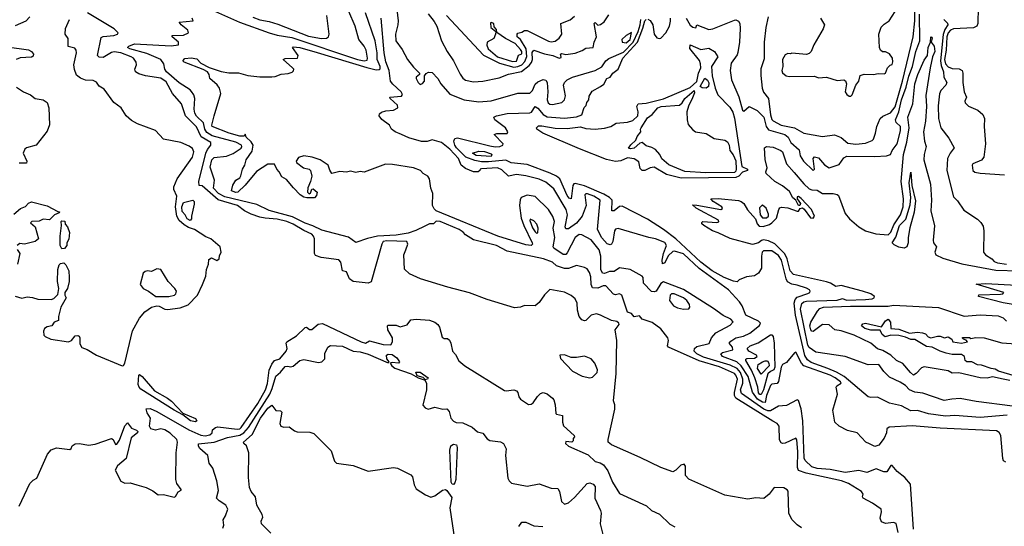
# Model space of a CAD drawing. Extents: x 1246230 to 1426786, y 660032 to 763141.
# Tile 208 of 256: x 1313319 to 1320684, y 718466 to 722254. Entities that reach past the tile are written whole.
import ezdxf

# ---------------------------------------------------------------- set-up
doc = ezdxf.new("R2010")
doc.units = 0

msp = doc.modelspace()

# ---------------------------------------------------------------- linework, layer by layer
at = {"layer": '0CON10XD'}
for points in [[(1319922.7, 721795), (1320003.8, 722126.2), (1320014.9, 722245), (1320023.2, 722695)], [(1314695, 722355.2), (1314963.4, 722235), (1315185, 722154.9), (1315245, 722137.4), (1315355, 722121.6), (1315846.9, 721955), (1315895, 721945.2), (1315919, 721951), (1315921.9, 721965), (1315910.3, 722025), (1315895.3, 722055), (1315855.9, 722105), (1315828.2, 722205), (1315780.3, 722315)], [(1316135, 722372.5), (1316149.8, 722245), (1316147.7, 722215), (1316130.9, 722145), (1316133.4, 722095), (1316181.4, 722031.4), (1316220.9, 721955), (1316265, 721898.8), (1316309.2, 721855), (1316308.8, 721845), (1316285.7, 721825), (1316285.5, 721815), (1316299.2, 721785), (1316315, 721770), (1316333.7, 721776.3), (1316346.7, 721795), (1316346.2, 721835), (1316358.8, 721851.2), (1316378.3, 721861.7), (1316405, 721860), (1316447.9, 721815), (1316468.9, 721775), (1316536.9, 721696.9), (1316645, 721655.2), (1316755, 721640.7), (1316845, 721645.9), (1317046.7, 721703.3), (1317135, 721705.5), (1317155, 721724.4), (1317175, 721771.2), (1317195, 721788.1), (1317235.4, 721805.4), (1317255, 721800.6), (1317265.5, 721785), (1317271.1, 721715), (1317264.4, 721655), (1317272, 721632), (1317285, 721622.1), (1317305, 721618.5), (1317375, 721634.4), (1317394.3, 721655), (1317400.9, 721685), (1317387.3, 721765), (1317395.4, 721784.6), (1317414.3, 721805), (1317455.3, 721824.7), (1317624.3, 721874.3), (1317675, 721901.1), (1317705, 721945.8), (1317725, 721964.7), (1317835, 722010), (1317908.1, 722085), (1317944.9, 722165), (1317961, 722215), (1317966.4, 722255)], [(1319168.5, 718455), (1319135, 718476.1), (1319095, 718516.1), (1319072.2, 718565), (1319067.4, 718727.4), (1319059.5, 718739.5), (1319035, 718753.8), (1318963.3, 718755), (1318924.3, 718705.7), (1318885, 718673.9), (1318825, 718679.3), (1318765, 718669.4), (1318595, 718699.4), (1318325, 718818), (1318300.9, 718845), (1318299.1, 718915), (1318289.3, 718929.3), (1318265, 718922.9), (1318227.9, 718885), (1318205, 718873.3), (1318115.3, 718905.3), (1317960.9, 718980.9), (1317745, 719075.6), (1317721.8, 719095), (1317721.2, 719115), (1317771.1, 719341.1), (1317770, 719375), (1317760.8, 719405), (1317781, 719609), (1317785.4, 719855.4), (1317773.3, 719935), (1317803.9, 719975), (1317801.5, 719985), (1317787.2, 719997.2), (1317745, 720004.5), (1317665, 720045.7), (1317635, 720054.4), (1317595, 720044.5), (1317554, 720005), (1317545, 720001.8), (1317525, 720008.5), (1317505.2, 720035.2), (1317492.2, 720082.2), (1317488.2, 720135), (1317475, 720165.8), (1317445, 720192.2), (1317395, 720215.7), (1317285, 720236.2), (1317245, 720195.8), (1317205, 720140.2), (1317175, 720115.3), (1317094.4, 720115.6), (1317065, 720104.2), (1317020.3, 720100.3), (1316815, 720162.5), (1316685, 720212), (1316523, 720253), (1316317.5, 720315), (1316234.3, 720354.3), (1316197.6, 720387.6), (1316191.7, 720495), (1316207.1, 720532.9), (1316223.6, 720575), (1316215, 720596), (1316065, 720600.5), (1316039.2, 720595), (1316027.9, 720575), (1315947.5, 720292.5), (1315925, 720284.1), (1315815, 720295.5), (1315785.9, 720315), (1315765, 720368.6), (1315735, 720375.7), (1315721.1, 720441.1), (1315707.6, 720457.6), (1315575, 720475.2), (1315531.3, 720491.3), (1315525.5, 720505.5), (1315524.7, 720615), (1315518, 720635), (1315505, 720649.5), (1315445, 720677.2), (1315365, 720725.9), (1315318.9, 720745), (1315245, 720762.3), (1315155, 720771), (1315115, 720776.7), (1315050.2, 720800.2), (1315000, 720825), (1314949.6, 720865), (1314805, 720906.6), (1314685, 721011.3), (1314663.1, 721015), (1314659.7, 721045), (1314712.5, 721255), (1314725, 721284.2), (1314749.6, 721315), (1314748, 721335), (1314678, 721378), (1314641.8, 721451.8), (1314558.5, 721535), (1314529.2, 721625), (1314462.2, 721702.2), (1314415, 721788.3), (1314375, 721817.7), (1314260, 721835), (1314209.6, 721849.6), (1314185.8, 721865), (1314181.4, 721885), (1314193.2, 721916.8), (1314191.5, 721935), (1314170.8, 721965), (1314153.6, 721975), (1314075, 722005.1), (1314025, 722013.8), (1314005, 722009.2), (1313945, 721970.8), (1313915, 721974.2), (1313901.8, 721985), (1313929.4, 722120.6), (1313945, 722128.1), (1314024, 722136), (1314051.2, 722145), (1314056, 722155), (1314025, 722186.2), (1313825.7, 722305)], [(1320005, 718443.3), (1319989.7, 718669.7), (1319981.8, 718781.8), (1319940.9, 718830.9), (1319883.8, 718875), (1319845, 718920), (1319835, 718919.2), (1319805, 718873.9), (1319783.2, 718873.2), (1319725, 718894.4), (1319655, 718868.6), (1319595, 718884.2), (1319495, 718868.9), (1319380.6, 718890.6), (1319285, 718897.3), (1319245, 718909.5), (1319195, 718958.2), (1319186.9, 718975), (1319177.4, 719255), (1319165, 719342.9), (1319145, 719407.5), (1319135, 719412.5), (1319055, 719369.4), (1318995, 719364.4), (1318935, 719328.9), (1318915, 719328.1), (1318885, 719340.4), (1318719.1, 719459.1), (1318712, 719485), (1318728.8, 719535), (1318728.9, 719565), (1318710.1, 719615), (1318685, 719645.4), (1318635, 719669.6), (1318435, 719729.9), (1318385.4, 719755), (1318365.5, 719775), (1318366.4, 719795), (1318385, 719810.6), (1318477.2, 719832.8), (1318493.8, 719875), (1318527.8, 719912.2), (1318635, 719970.9), (1318656.9, 719995), (1318637.9, 720015), (1318581.5, 720041.5), (1318508.4, 720095), (1318285, 720236.1), (1318135, 720293.9), (1318115, 720282.5), (1318080, 720225), (1318065, 720218.4), (1318045, 720220.3), (1317984.3, 720284.3), (1317981.9, 720325), (1317975.8, 720335), (1317885, 720385.7), (1317805, 720397.8), (1317765, 720371.1), (1317730.1, 720369.9), (1317695, 720356.1), (1317678.5, 720358.5), (1317665.2, 720385.2), (1317665.9, 720485.9), (1317655, 720532.7), (1317595, 720608.8), (1317525, 720644.4), (1317505, 720646.5), (1317475, 720625.5), (1317415, 720510), (1317405, 720499.3), (1317385, 720497.2), (1317314.3, 720544.3), (1317309.1, 720555), (1317321.3, 720625), (1317309.6, 720695), (1317319.4, 720745), (1317307.8, 720782.2), (1317275.2, 720835.2), (1317175, 720931.2), (1317115, 720942.9), (1317071.5, 720925), (1317062.1, 720907.9), (1317059, 720865), (1317070.7, 720770.7), (1317090.8, 720715), (1317153.8, 720585), (1317154.6, 720575), (1317145, 720566.1), (1317105, 720569.8), (1316895, 720635.8), (1316435.4, 720825.4), (1316419.4, 720839.4), (1316407.7, 720865), (1316408.9, 720955), (1316394.2, 720994.2), (1316384.3, 721064.3), (1316373.4, 721083.4), (1316337.5, 721105), (1316317.5, 721125), (1316265, 721146.2), (1316107.8, 721172.2), (1316055, 721172.5), (1315896.1, 721113.9), (1315865, 721118), (1315835, 721111.2), (1315795, 721120), (1315765, 721113.8), (1315715, 721118.8), (1315655, 721103.3), (1315638.3, 721128.3), (1315626.2, 721165), (1315566, 721205), (1315507.5, 721225), (1315445, 721236.7), (1315405, 721222.5), (1315387.5, 721195), (1315390, 721185), (1315442.5, 721145), (1315485, 721136.2), (1315493.8, 721125), (1315504, 721085), (1315495.8, 721044.2), (1315474, 720996), (1315471.2, 720965), (1315485, 720952.5), (1315495, 720957.5), (1315503.8, 720986.2), (1315515, 720990), (1315543.8, 720965), (1315540.5, 720939.5), (1315525, 720922), (1315468.3, 720921.7), (1315445, 720927.5), (1315418, 720945), (1315367.6, 720997.6), (1315315, 721060), (1315279.4, 721079.4), (1315261.5, 721115), (1315242.7, 721135), (1315225, 721174), (1315175, 721172.5), (1315090.7, 721119.3), (1315005, 721016.7), (1314951.4, 720965), (1314935, 720961.8), (1314903.3, 720975), (1314914.1, 721015.9), (1314936, 721054), (1314965, 721072.5), (1314974.5, 721085.5), (1314986, 721135), (1315003.8, 721165), (1315012.7, 721205), (1315059.4, 721270.6), (1315064.8, 721315), (1315051.7, 721341.7), (1315014.2, 721375), (1315005, 721397.5), (1314997.4, 721382.6), (1314966.1, 721383.9), (1314885.7, 721405), (1314759.5, 721455), (1314757.1, 721465), (1314773.3, 721535), (1314823.1, 721703.1), (1314815, 721741.2), (1314796.3, 721766.3), (1314741.2, 721815), (1314736.2, 721845), (1314723.3, 721865), (1314692.2, 721882.2), (1314550, 721935), (1314538.8, 721945), (1314555, 721963.3), (1314602.6, 721967.4), (1314645, 721960.5), (1314675, 721930), (1314736.5, 721896.5), (1314826.1, 721866.1), (1314885, 721856.9), (1314955, 721855.5), (1315025, 721837.3), (1315115, 721827.5), (1315204.3, 721825.7), (1315231.2, 721828.8), (1315274.1, 721845.9), (1315328.6, 721851.4), (1315358.3, 721861.7), (1315368.3, 721871.7), (1315368.8, 721885), (1315361.2, 721895), (1315290, 721955), (1315306, 721964), (1315397.5, 721965), (1315403.3, 721985), (1315360, 722045), (1315365, 722050), (1315415, 722046.2), (1315545, 722008.4), (1315915, 721895.5), (1315985, 721879.3), (1316009.5, 721880.5), (1316014.8, 721885.2), (1316015.2, 721905), (1315992.2, 721955), (1315993.5, 722005), (1315978.7, 722095), (1315905.3, 722305)], [(1315063.8, 722273.8), (1315115, 722253.1), (1315185, 722240), (1315249.9, 722219.9), (1315480.4, 722130.4), (1315577.1, 722112.9), (1315615, 722114.7), (1315629.1, 722125), (1315634.6, 722145.4), (1315616.2, 722285)], [(1316375, 722297.5), (1316420.8, 722240.8), (1316439.6, 722205), (1316475.4, 722095.4), (1316516.2, 722015), (1316564.4, 721945), (1316615.3, 721845.3), (1316635, 721817.1), (1316655, 721802.2), (1316715, 721789.6), (1316785, 721793.8), (1316905, 721820), (1316975, 721846.4), (1317072.8, 721867.2), (1317129.9, 721910.1), (1317147.1, 721932.9), (1317155.3, 721955), (1317152.7, 722007.3), (1317165, 722026.4), (1317245, 721999.2), (1317307, 721987), (1317355, 721965.8), (1317370, 721970), (1317368.1, 721988.1), (1317364.5, 721995.5), (1317375, 722000), (1317405, 721994.5), (1317475, 722002.3), (1317527.4, 722022.6), (1317555, 722040.6), (1317609.2, 722045), (1317615.8, 722085), (1317632.9, 722125), (1317617.1, 722225), (1317625, 722232.9), (1317643.1, 722213.1), (1317665, 722216.8), (1317691.2, 722238.8), (1317725, 722289.2)], [(1316511.4, 722285), (1316787.9, 721987.9), (1316909.6, 721929.6), (1317015, 721898.7), (1317045, 721902.7), (1317075, 721916.7), (1317097.6, 721942.4), (1317112.1, 721977.9), (1317107.1, 722035), (1317064.5, 722104.5), (1317039.5, 722125), (1317039.4, 722145), (1317045, 722152.5), (1317075, 722160.6), (1317095, 722173.5), (1317115, 722172.8), (1317275, 722093.3), (1317295, 722088.9), (1317325.9, 722094.1), (1317354.2, 722115), (1317374.3, 722145), (1317368, 722225), (1317437.4, 722252.6), (1317469.4, 722280.6)], [(1318304.7, 722265), (1318335, 722212.2), (1318355, 722196.9), (1318375.8, 722194.2), (1318385, 722216), (1318475, 722181.6), (1318505, 722185.4), (1318665, 722251.1), (1318675, 722252.2), (1318695, 722241.8), (1318705.1, 722225.1), (1318707.6, 722187.6), (1318703.3, 722086.7), (1318691.7, 722008.3), (1318685, 721990.5), (1318640.6, 721929.4), (1318634.6, 721875), (1318645, 721803.5), (1318698.1, 721678.1), (1318725, 721576.2), (1318735, 721570), (1318775, 721603.8), (1318835, 721575.6), (1318885, 721524.7), (1318902.1, 721455), (1318919.4, 721429.4), (1319043.8, 721395), (1319068.8, 721375), (1319088.8, 721335), (1319150.6, 721280.6), (1319157.9, 721235), (1319181.8, 721195), (1319255, 721126), (1319264.1, 721135.9), (1319253.9, 721216.1), (1319265, 721228.8), (1319295, 721221.2), (1319338.3, 721168.3), (1319375, 721145.4), (1319448.3, 721171.7), (1319485, 721219.8), (1319507.7, 721232.3), (1319715, 721229.7), (1319803.6, 721236.4), (1319833.8, 721245), (1319846.7, 721275), (1319882.5, 721325), (1319907.4, 721422.6), (1319907, 721455), (1319876.2, 721486.2), (1319869.8, 721505), (1319895.5, 721564.5), (1319915, 721655.4), (1319950.1, 721749.9), (1319971, 721831), (1319996.9, 721903.1), (1320023, 722015), (1320053.3, 722095), (1320050.9, 722295)], [(1319310, 722265), (1319340, 722215), (1319330, 722185), (1319260, 722065), (1319240, 722015), (1319225, 722000), (1319205, 721993.3), (1319095, 722002.5), (1319085, 721997.5), (1319065, 722000), (1319045, 721991.2), (1319025.7, 721955), (1319027.5, 721905), (1319021.2, 721875), (1319026.2, 721856.2), (1319053, 721833), (1319075, 721830), (1319265, 721831.2), (1319295, 721820), (1319355, 721823.8), (1319435, 721800), (1319485, 721803.3), (1319496.1, 721796.1), (1319503.6, 721773.6), (1319493.8, 721715), (1319506.7, 721695), (1319525, 721682), (1319537, 721683), (1319547, 721693), (1319574, 721765), (1319596, 721795), (1319605, 721836.7), (1319635, 721846), (1319705, 721844), (1319739.7, 721850.3), (1319785, 721848.8), (1319795, 721853.3), (1319810, 721895), (1319830, 721915), (1319845, 721920), (1319851.7, 721938.3), (1319847.5, 721965), (1319825, 721997.5), (1319795, 722012.5), (1319773, 722013), (1319757.5, 722025), (1319750, 722045), (1319746.7, 722145), (1319762.5, 722197.5), (1319785, 722221.2), (1319823.3, 722245), (1319867.5, 722315)], [(1320489.4, 722345), (1320486.7, 722225), (1320479.8, 722205), (1320455, 722192.8), (1320305, 722184.9), (1320281.7, 722175), (1320263.8, 722156.2), (1320253.3, 722125), (1320248.7, 722025), (1320237.2, 721955), (1320245, 721923.4), (1320265, 721900.6), (1320295, 721889.9), (1320347.3, 721887.3), (1320368.4, 721875), (1320374.9, 721855), (1320374.6, 721785), (1320384, 721714), (1320401.2, 721675), (1320389.6, 721645), (1320391.9, 721631.9), (1320416.9, 721606.9), (1320486.5, 721576.5), (1320524.7, 721545), (1320535.5, 721515), (1320533.7, 721456.3), (1320543.3, 721325), (1320531.1, 721225), (1320515, 721204.3), (1320449.2, 721175), (1320442.9, 721165), (1320448.1, 721125), (1320463.5, 721113.5), (1320505, 721105.8), (1320685, 721094.1)], [(1313394.6, 722275), (1313365, 722242.1), (1313285, 722208.5)], [(1314085, 719664.6), (1314095, 719668.5), (1314105, 719685.7), (1314162.6, 719927.4), (1314215, 720022.8), (1314255, 720069.6), (1314304.3, 720105), (1314345, 720114.2), (1314361.7, 720111.7), (1314405, 720088.1), (1314425, 720086.4), (1314521, 720099), (1314578.7, 720121.3), (1314650, 720195), (1314688, 720275), (1314711.2, 720335), (1314716.2, 720385), (1314732.5, 720425), (1314735, 720460), (1314755, 720472.5), (1314795, 720453.3), (1314812.5, 720465), (1314813, 720487), (1314827.5, 720515), (1314820, 720555), (1314750, 720615), (1314710.6, 720630.6), (1314626.9, 720685), (1314581.2, 720701.2), (1314550, 720720), (1314512.6, 720752.6), (1314494.3, 720784.3), (1314483.7, 720855), (1314495.6, 720935), (1314472, 720985), (1314472.5, 721005), (1314498.1, 721065), (1314613.1, 721225), (1314622.5, 721265), (1314611.7, 721291.7), (1314588.2, 721308.2), (1314526, 721335), (1314395, 721361.6), (1314335, 721425.6), (1314200, 721475), (1314155, 721500), (1314115.3, 721535.3), (1314078.6, 721595), (1314024.2, 721635), (1313952.5, 721735), (1313915, 721756), (1313895, 721787.5), (1313868.2, 721798.2), (1313811.9, 721801.9), (1313775, 721815.6), (1313745, 721839.2), (1313729.7, 721880.3), (1313723.4, 721916.6), (1313744, 722005), (1313742, 722025), (1313731.4, 722041.4), (1313682.4, 722052.4), (1313682.7, 722112.7), (1313658.6, 722145), (1313662, 722188), (1313691.3, 722255)], [(1317761.5, 720201.5), (1317704.7, 720264.7), (1317685, 720264.7), (1317645, 720247.6), (1317605, 720250), (1317593.4, 720273.4), (1317591.5, 720331.5), (1317582.6, 720362.6), (1317565, 720391.4), (1317545, 720400.8), (1317485, 720415.6), (1317425.5, 720394.5), (1317395, 720394.4), (1317335, 720413.3), (1317305, 720440.4), (1317237.5, 720465), (1316965, 720523.1), (1316886.7, 720565), (1316715, 720607.3), (1316653.8, 720645), (1316636.2, 720665), (1316606, 720685), (1316464.6, 720745.4), (1316435, 720747.8), (1316415, 720727.5), (1316385, 720728.2), (1316349.4, 720710.6), (1316283.6, 720676.4), (1316225, 720658.4), (1316135, 720641.8), (1315995.5, 720634.5), (1315921.7, 720618.3), (1315835, 720588.2), (1315778.4, 720628.4), (1315580.7, 720680.7), (1315513.3, 720713.3), (1315455, 720733.2), (1315360.9, 720780.9), (1315185, 720826.5), (1315092.3, 720872.3), (1314855, 720928.7), (1314806.4, 720953.6), (1314770.2, 720995), (1314776.5, 721055), (1314745, 721150), (1314756.2, 721205), (1314775, 721222.5), (1314865.5, 721234.5), (1314917.2, 721252.8), (1314975, 721292.3), (1314981.2, 721305), (1314978.4, 721315), (1314935, 721339), (1314759.3, 721385), (1314719.5, 721409.5), (1314704.6, 721434.6), (1314693.6, 721483.6), (1314642.2, 721532.2), (1314628.6, 721555), (1314624.1, 721585), (1314628.3, 721665), (1314621.1, 721691.1), (1314605, 721716.4), (1314595, 721728.8), (1314511.7, 721781.7), (1314416.8, 721865), (1314405.5, 721885), (1314398.1, 721925), (1314374.5, 721955), (1314271.3, 722001.3), (1314144.4, 722035), (1314126.2, 722045), (1314135.7, 722055), (1314177.6, 722072.4), (1314452.5, 722057.5), (1314506.7, 722065), (1314506.2, 722085), (1314460, 722125), (1314460, 722135), (1314545, 722138.8), (1314582.5, 722155), (1314576, 722175), (1314526.2, 722215), (1314512.5, 722235), (1314617.5, 722245), (1314610, 722265)], [(1320695, 718945.7), (1320678.6, 718955), (1320672.2, 718972.2), (1320658.6, 719145), (1320646.9, 719166.9), (1320625, 719180.2), (1320205, 719199.2), (1319995, 719217.7), (1319823, 719207), (1319806.9, 719195), (1319803.1, 719165), (1319785, 719123.8), (1319745, 719073.3), (1319715, 719062.5), (1319675, 719082.5), (1319647.5, 719095), (1319584.5, 719164.5), (1319512.6, 719182.6), (1319448.8, 719215), (1319417.5, 719245), (1319400.8, 719335), (1319435.5, 719455), (1319426.7, 719505), (1319432.7, 719517.3), (1319464, 719535), (1319458.5, 719545), (1319420.4, 719575), (1319382.8, 719595), (1319185, 719666.8), (1319166.4, 719686.4), (1319125, 719768), (1319115, 719763.8), (1319055, 719690), (1319024.4, 719675), (1319015, 719656.2), (1318995, 719547.3), (1318985, 719534.6), (1318945, 719528.2), (1318935, 719518.8), (1318905.9, 719445), (1318895, 719391.6), (1318875, 719393), (1318837.1, 719417.1), (1318801.6, 719468.4), (1318767.7, 719585), (1318716.7, 719666.7), (1318684.3, 719694.3), (1318577.7, 719735), (1318564.6, 719755), (1318575.9, 719764.1), (1318654.4, 719785), (1318650.3, 719805), (1318627.5, 719835), (1318639, 719851), (1318675, 719873.8), (1318732.3, 719887.7), (1318780, 719910), (1318852.1, 719967.9), (1318860.9, 719985), (1318845, 720000.6), (1318752, 720045), (1318723.9, 720113.9), (1318703.8, 720145), (1318620.8, 720235), (1318403, 720393), (1318285, 720502.3), (1318217.2, 720522.8), (1318205, 720520), (1318171.1, 720488.9), (1318145, 720436.7), (1318128.8, 720428.8), (1318124.2, 720455), (1318134.7, 720505), (1318158.5, 720565), (1318145, 720586.7), (1318075, 720615.8), (1318025, 720624.2), (1317795, 720692.9), (1317775, 720686.9), (1317769.2, 720675), (1317756.5, 720595), (1317745.5, 720575), (1317735, 720570.5), (1317715, 720578), (1317675, 720622.9), (1317640.8, 720685), (1317660.3, 720905), (1317614.6, 720935), (1317567.4, 720952.6), (1317555, 720952.5), (1317547.5, 720945), (1317557.3, 720865), (1317526.5, 720785), (1317485, 720733.5), (1317425, 720690.9), (1317405, 720690), (1317400.4, 720705), (1317416.5, 720795), (1317407.7, 720835), (1317315, 720990), (1317255, 721040), (1317205, 721062.5), (1317105, 721087.5), (1317034.8, 721095.2), (1316975, 721084.7), (1316925, 721132.1), (1316892.5, 721145), (1316775, 721138.6), (1316763.3, 721135), (1316762.5, 721125), (1316750, 721115), (1316715, 721115.8), (1316655, 721140), (1316621.2, 721165), (1316602.5, 721215), (1316537.5, 721285), (1316475.6, 721335), (1316404.4, 721355.6), (1316367.3, 721342.7), (1316325, 721342.7), (1316230.9, 721370.9), (1316175, 721394.5), (1316128, 721415), (1316101.2, 721435), (1316086.2, 721465), (1316028.7, 721508.7), (1316007.5, 721535), (1316011.2, 721548.8), (1316025, 721561.2), (1316058.6, 721571.4), (1316115, 721576.2), (1316147.5, 721595), (1316146.2, 721615), (1316090, 721665), (1316087.5, 721675), (1316175, 721682), (1316183.3, 721695), (1316173.3, 721715), (1316111, 721771), (1316093.7, 721793.7), (1316083.5, 721875), (1316059, 721939), (1316046, 722005), (1316024.3, 722265)], [(1320705, 719297.1), (1320505, 719280.5), (1320315, 719293.5), (1320245, 719288.9), (1320117.3, 719307.3), (1320035, 719330.7), (1319985, 719330), (1319915, 719366.7), (1319825, 719386.5), (1319735, 719432.2), (1319685, 719428.1), (1319665, 719433.4), (1319486, 719586), (1319429.1, 719619.1), (1319365.4, 719645.4), (1319239.6, 719689.6), (1319211.2, 719711.2), (1319191.9, 719741.9), (1319121.3, 720045), (1319113, 720135), (1319119.4, 720160.6), (1319135, 720179.8), (1319213.6, 720206.4), (1319228.8, 720215), (1319232, 720225), (1319226, 720235), (1319205, 720246.8), (1319135, 720270), (1319095, 720275.2), (1319063.8, 720293.8), (1319053.2, 720315), (1319017.7, 720455), (1318995, 720489.5), (1318945, 720525.8), (1318883.4, 720526.6), (1318874.2, 720515), (1318868.2, 720485), (1318867.1, 720395), (1318845, 720358), (1318815, 720338.6), (1318755, 720330.8), (1318702.3, 720307.7), (1318685.7, 720294.3), (1318658.5, 720298.5), (1318587.9, 720325), (1318500, 720375), (1318415, 720439.7), (1318227, 720615), (1318135, 720684.5), (1318015, 720762), (1317825, 720859.3), (1317805, 720856.3), (1317765, 720825.5), (1317748, 720825), (1317750.7, 720905), (1317731.6, 720925), (1317688, 720948), (1317545, 721011.1), (1317475, 721029.7), (1317464.6, 721025.4), (1317457.2, 721012.8), (1317445.4, 720914.6), (1317429.2, 720919.2), (1317415, 720938.9), (1317359.4, 721065), (1317335.3, 721085), (1317287.3, 721107.3), (1317115, 721171), (1316995, 721184.2), (1316955, 721203.2), (1316825, 721190), (1316775, 721190.5), (1316725, 721200.6), (1316656.2, 721226.2), (1316587.3, 721295), (1316573.5, 721315), (1316567.7, 721345), (1316575.4, 721364.6), (1316595, 721371.4), (1316835, 721311.6), (1316876.8, 721303.2), (1316910, 721305), (1316932.5, 721315), (1316936.7, 721325), (1316867.5, 721395), (1316887.7, 721402.3), (1316965, 721404), (1316970, 721415), (1316953.3, 721445), (1316874.3, 721505), (1316867.1, 721525), (1316885, 721534.5), (1316965, 721553.4), (1317135, 721556.8), (1317147.1, 721562.9), (1317175, 721604.5), (1317195, 721591.1), (1317234.1, 721544.1), (1317265, 721528.1), (1317395, 721518), (1317485, 721527.1), (1317525, 721541.6), (1317542.7, 721597.3), (1317557.4, 721612.6), (1317560.6, 721635), (1317576.6, 721655), (1317579, 721681), (1317601.2, 721718.8), (1317665, 721753.3), (1317687.7, 721772.3), (1317711.8, 721815), (1317735, 721823.6), (1317757.1, 721852.9), (1317795, 721883.9), (1317830.5, 721965), (1317941.9, 722085), (1317981.2, 722191.2), (1317994.4, 722245.6), (1318005, 722256.4)], [(1317005, 721940.2), (1317035, 721944.2), (1317051.5, 721988.5), (1317075, 721998.8), (1317075.2, 722015), (1317065, 722031.4), (1317025.4, 722075), (1316952.5, 722112.5), (1316889.1, 722159.1), (1316885, 722180), (1316869.6, 722199.6), (1316866.4, 722225), (1316845, 722233.3), (1316840, 722230), (1316844, 722195), (1316880, 722165), (1316879.4, 722145), (1316865.6, 722114.4), (1316816.2, 722085), (1316813.9, 722063.9), (1316824, 722035), (1316892.5, 721975), (1317005, 721940.2)], [(1318018.3, 722258.3), (1318035, 722247.5), (1318056.4, 722215), (1318066.4, 722145), (1318085, 722117), (1318105, 722112.1), (1318115, 722116.6), (1318151.5, 722155), (1318180, 722205), (1318188, 722242), (1318188.1, 722265)], [(1318918.2, 722275), (1318899.6, 722195), (1318888.3, 722085), (1318888.3, 721961.7), (1318864.3, 721885.7), (1318863.2, 721836.8), (1318872.4, 721742.4), (1318882.9, 721712.9), (1318919.8, 721665), (1318935, 721542.5), (1318945, 721508), (1318955, 721497.5), (1319015, 721466), (1319115, 721445.4), (1319185.8, 721405), (1319325, 721380.2), (1319415, 721391.8), (1319465, 721372.9), (1319515, 721330.9), (1319575, 721322.7), (1319645, 721331.4), (1319695, 721350), (1319705, 721360), (1319721.5, 721405), (1319730.4, 721455), (1319756.7, 721515), (1319775, 721531.3), (1319831.9, 721558.1), (1319868.1, 721601.9), (1319922.7, 721795)], [(1320231.9, 722255), (1320258.9, 722228.9), (1320262.5, 722215), (1320238.9, 722181.1), (1320226.2, 722143.8), (1320206.9, 721945), (1320211.8, 721911.8), (1320228.8, 721865), (1320232.1, 721825), (1320253.6, 721785), (1320247.1, 721765), (1320210.5, 721725), (1320199.8, 721700.2), (1320190.5, 721609.5), (1320192.3, 721515), (1320208.9, 721445), (1320268.2, 721368.2), (1320309.6, 721295), (1320279.4, 721255), (1320260, 721215), (1320254.4, 721125), (1320305, 720930), (1320335, 720898.8), (1320380.5, 720830.5), (1320485, 720761.7), (1320508.2, 720738.2), (1320525, 720709.4), (1320531.4, 720675), (1320528.8, 720515), (1320544.8, 720494.8), (1320591.2, 720465), (1320608, 720445), (1320633.8, 720435), (1320700, 720425)], [(1317855, 722080.3), (1317885, 722106.3), (1317895, 722157.5), (1317855, 722136.4), (1317822.3, 722105), (1317826.8, 722085), (1317855, 722080.3)], [(1318268, 721068), (1318157.4, 721097.4), (1318065, 721150), (1318035, 721146.2), (1317995, 721125.8), (1317975, 721126.7), (1317960.6, 721140.6), (1317950.2, 721190.2), (1317915, 721213.5), (1317865, 721220), (1317815, 721198.6), (1317776.9, 721193.1), (1317709.3, 721209.3), (1317507.8, 721287.8), (1317233.6, 721405), (1317187.8, 721435), (1317184.6, 721445), (1317201, 721459), (1317225, 721460.8), (1317325, 721442.2), (1317415, 721439.5), (1317515, 721452.2), (1317555, 721440), (1317625, 721434.1), (1317695, 721442.2), (1317740.8, 721455), (1317781.1, 721478.9), (1317865, 721486.5), (1317905, 721501.2), (1317944.1, 721535), (1317946.2, 721565), (1317936.2, 721605), (1317946.5, 721623.5), (1318005, 721629.2), (1318135, 721661.7), (1318335, 721747.9), (1318385, 721791.3), (1318396.5, 721853.5), (1318415.3, 721895), (1318411.7, 721925), (1318405, 721947.5), (1318331.7, 722038.3), (1318335, 722065.3), (1318415, 722031.4), (1318475, 722040), (1318516.8, 722016.8), (1318542.7, 721975), (1318495.2, 721905), (1318499.1, 721835), (1318522.1, 721742.1), (1318542.5, 721692.5), (1318630.6, 721600.6), (1318652.7, 721562.7), (1318666.5, 721516.5), (1318721.3, 721155), (1318763.9, 721135), (1318763.7, 721125), (1318725, 721112.7), (1318697.4, 721082.6), (1318675, 721072.9), (1318268, 721068)], [(1320746.2, 719363.8), (1320475, 719397.9), (1320355, 719422.1), (1320292.4, 719417.6), (1320235, 719405.7), (1320075, 719460), (1320015, 719469.5), (1319975.8, 719485.8), (1319945, 719517.5), (1319905, 719543.9), (1319825, 719580), (1319782.8, 719622.8), (1319745, 719675.6), (1319665, 719673.1), (1319495, 719735.6), (1319275, 719767.5), (1319225, 719803.9), (1319215, 719821.1), (1319159.2, 720089.2), (1319168.8, 720131.2), (1319185, 720144.2), (1319205, 720149.8), (1319435, 720156.2), (1319475, 720169.3), (1319505, 720157.2), (1319645, 720161.2), (1319695, 720167.8), (1319711.2, 720175), (1319713.8, 720185), (1319686, 720205), (1319624.2, 720225), (1319465, 720265.2), (1319425, 720259), (1319385, 720282.9), (1319355, 720292.5), (1319107.5, 720347.5), (1319082.8, 720375), (1319061.1, 720465), (1319042.7, 720502.7), (1318967.6, 720577.6), (1318921.2, 720601.2), (1318883.2, 720606.8), (1318867.6, 720602.4), (1318845, 720584.5), (1318801.9, 720571.9), (1318635, 720617.5), (1318545, 720661.2), (1318502.5, 720675), (1318437.5, 720715), (1318421.7, 720728.3), (1318421.7, 720738.3), (1318430, 720745), (1318535, 720737.5), (1318548.3, 720741.7), (1318547.5, 720755), (1318378.8, 720845), (1318351.7, 720868.3), (1318385, 720867.5), (1318565, 720834), (1318577, 720843), (1318572.5, 720855), (1318507.5, 720895), (1318490, 720915), (1318543.8, 720916.2), (1318695, 720901.4), (1318715.4, 720895.4), (1318735, 720879.3), (1318762.8, 720832.8), (1318824, 720765), (1318836.4, 720726.4), (1318850.4, 720710.4), (1318881.6, 720708.4), (1318927.6, 720722.4), (1318945, 720734.2), (1318980.4, 720769.6), (1318997.7, 720835), (1319005, 720846.4), (1319018.1, 720851.9), (1319065, 720848.1), (1319135, 720821.1), (1319145, 720822.5), (1319157.1, 720842.9), (1319175, 720845.8), (1319187.5, 720837.5), (1319235, 720773.1), (1319255, 720769.2), (1319265.7, 720785), (1319241.7, 720835), (1319165, 720915.6), (1319145, 720931.8), (1319135, 720929.1), (1319134.5, 720914.5), (1319159.1, 720879.1), (1319155.1, 720864.9), (1319145, 720864.4), (1319125.5, 720905.5), (1319102.4, 720922.4), (1319078.1, 720968.1), (1319025, 721011.8), (1318967.1, 721045), (1318903.2, 721103.2), (1318901, 721115), (1318910.7, 721145), (1318895, 721208.6), (1318889.4, 721295), (1318905, 721305.5), (1318955, 721300.7), (1319013.8, 721275), (1319025.5, 721265), (1319055, 721175.3), (1319111.6, 721111.6), (1319185, 721025.7), (1319225, 720990.2), (1319245, 720981.9), (1319285, 720979.5), (1319325, 720954.7), (1319403.6, 720953.6), (1319435, 720947.1), (1319445, 720938.9), (1319494.6, 720804.6), (1319527.1, 720765), (1319597.3, 720705), (1319645, 720676.2), (1319723, 720653), (1319814.9, 720645.1), (1319835, 720664), (1319859.2, 720720.8), (1319907.3, 720795), (1319927.8, 720855), (1319930.4, 720915), (1319913.7, 721043.7), (1319930.7, 721245), (1319955, 721337.3), (1319971.5, 721445), (1319962.5, 721525), (1319999.5, 721625), (1320015.3, 721775), (1320036.8, 721845), (1320085, 721950), (1320109.6, 721985), (1320114.8, 722045), (1320131.2, 722085), (1320135.8, 722125.8), (1320143.3, 722123.3), (1320144, 722115), (1320137.1, 722085), (1320158.7, 722055), (1320164.1, 722015), (1320147.9, 721975), (1320128.9, 721895), (1320096.6, 721686.6), (1320101.4, 721605), (1320094.8, 721495), (1320081.1, 721415), (1320086.2, 721345), (1320099.1, 721305), (1320084.1, 721245), (1320082.5, 721205), (1320133.4, 721025), (1320138.8, 720905), (1320134.7, 720824.7), (1320162.2, 720712.2), (1320151.1, 720605), (1320155.7, 720585), (1320176, 720555), (1320164, 720515), (1320172.9, 720495), (1320225, 720471.6), (1320367.8, 720427.8), (1320621.3, 720381.3), (1320965, 720371.4)], [(1313225, 722049.7), (1313385, 722029.5), (1313408.4, 722015), (1313422.1, 721995), (1313419.3, 721980.7), (1313407.3, 721972.7), (1313322.3, 721967.7), (1313294.1, 721955.9)], [(1318455, 721742), (1318424.2, 721744.2), (1318409.1, 721755), (1318445, 721815.7), (1318465, 721801.9), (1318475, 721782), (1318471.2, 721755), (1318455, 721742)], [(1313295, 721749.2), (1313347.5, 721715), (1313401, 721691), (1313434, 721664), (1313495, 721655.5), (1313524.7, 721635), (1313536.7, 721595), (1313541.7, 721468.3), (1313525, 721421.2), (1313442.5, 721315), (1313370, 721295), (1313357.5, 721285), (1313346.7, 721255), (1313373.3, 721195), (1313369.3, 721180.7), (1313315, 721181.8)], [(1318452.2, 721107.8), (1318295, 721117.6), (1318175, 721167.4), (1318123.4, 721213.4), (1318106.7, 721246.7), (1318075, 721284.4), (1318049.1, 721299.1), (1318005, 721310.8), (1317975, 721335.4), (1317958.5, 721331.5), (1317915, 721293.1), (1317887.1, 721287.1), (1317872.5, 721292.5), (1317890.8, 721319.2), (1317927.9, 721352.1), (1317938.7, 721381.3), (1317965.6, 721415), (1317962.5, 721435), (1317967.1, 721445), (1318015, 721520), (1318051.2, 721545), (1318094, 721595), (1318117.5, 721605), (1318255, 721615.6), (1318275, 721633.3), (1318294.8, 721665), (1318365, 721723.5), (1318366.8, 721706.8), (1318351, 721669), (1318321.6, 721608.4), (1318308.5, 721565), (1318312, 721505), (1318320.5, 721470.5), (1318352.2, 721432.2), (1318375, 721415.4), (1318455, 721404), (1318515, 721365.4), (1318595, 721351.8), (1318615, 721340.9), (1318627.5, 721315), (1318631.9, 721275), (1318655, 721244.5), (1318675, 721198.9), (1318679.8, 721135), (1318675, 721120.2), (1318665, 721112.1), (1318452.2, 721107.8)], [(1316845, 721232), (1316735, 721237.9), (1316706.7, 721255), (1316755, 721270.5), (1316795, 721267.9), (1316845, 721251.4), (1316851.7, 721245), (1316845, 721232)], [(1319935, 720545.7), (1319895, 720552.8), (1319859.4, 720569.4), (1319844.5, 720585), (1319872.2, 720627.8), (1319900, 720715), (1319946.7, 720763.3), (1319980.8, 720869.2), (1319984, 720924), (1319973.9, 721035), (1319985, 721112.5), (1319993.2, 721015), (1320021.2, 720898.8), (1320009.5, 720815), (1319977.5, 720697.5), (1319964.6, 720625.4), (1319965.3, 720584.7), (1319955, 720554.6), (1319935, 720545.7)], [(1313275, 720800), (1313325, 720842.5), (1313364.1, 720855.9), (1313385, 720882.5), (1313407, 720893), (1313525, 720862.5), (1313605, 720820), (1313618.3, 720818.3), (1313615, 720810), (1313580, 720795), (1313541.7, 720758.3), (1313495, 720762.5), (1313465, 720747.5), (1313410, 720745), (1313400, 720735), (1313436.2, 720706.2), (1313460, 720615), (1313435.8, 720594.2), (1313355, 720575.8), (1313320.7, 720579.3), (1313300, 720565)], [(1314595, 720751.7), (1314571.4, 720765), (1314556.9, 720795), (1314535, 720820.4), (1314531.3, 720855), (1314545, 720886.2), (1314615, 720903.5), (1314624.7, 720894.7), (1314625.4, 720875), (1314604.2, 720785), (1314604.7, 720765), (1314595, 720751.7)], [(1318905, 720771.3), (1318920.5, 720785), (1318920.9, 720800.9), (1318902.5, 720845), (1318876.1, 720866.1), (1318870, 720865), (1318853.3, 720846.7), (1318857.3, 720795), (1318875, 720772.2), (1318905, 720771.3)], [(1313635, 720540), (1313623.3, 720565), (1313621.2, 720635), (1313632.5, 720715), (1313630, 720745), (1313635, 720750), (1313658.3, 720748.3), (1313660, 720725), (1313677.5, 720705), (1313693, 720663), (1313686.4, 720613.6), (1313672.5, 720585), (1313672.5, 720565), (1313655, 720542.5), (1313635, 720540)], [(1317185, 720658.6), (1317195, 720660), (1317196.7, 720695), (1317187.3, 720725), (1317165, 720750.5), (1317138.3, 720761.7), (1317135, 720753.3), (1317155, 720697.1), (1317175, 720667.1), (1317185, 720658.6)], [(1313300, 720535), (1313320, 720505), (1313303.3, 720425)], [(1313285, 720187.5), (1313335, 720172.5), (1313375, 720182.5), (1313415, 720177.5), (1313455, 720163.3), (1313555, 720162.5), (1313575, 720170), (1313605, 720200), (1313612.5, 720245), (1313601.2, 720295), (1313603.6, 720386.4), (1313615, 720420), (1313625, 720430), (1313650, 720435), (1313665, 720420), (1313686.4, 720376.4), (1313690, 720325), (1313690, 720295), (1313676.7, 720245), (1313657.5, 720215), (1313657.5, 720195), (1313666.7, 720175), (1313626.1, 720103.9), (1313608.8, 720035), (1313610, 720005), (1313577, 719993), (1313560, 719965), (1313525, 719957.5), (1313506.1, 719943.9), (1313496.7, 719925), (1313500, 719895), (1313508.8, 719885), (1313551.4, 719865), (1313685, 719844.5), (1313708, 719855), (1313735, 719888.8), (1313755, 719892.5), (1313765, 719886.7), (1313769.2, 719875), (1313769.1, 719829.1), (1313783.1, 719803.1), (1313825, 719788), (1313893.3, 719745), (1314085, 719664.6)], [(1314435, 720184.8), (1314476.9, 720195), (1314487.5, 720205), (1314492, 720225), (1314480.8, 720245), (1314430, 720295), (1314374.7, 720384.7), (1314345, 720391.5), (1314305, 720372), (1314275, 720376), (1314258.3, 720371.7), (1314242.3, 720357.7), (1314221.2, 720275), (1314243.3, 720245), (1314283.3, 720225), (1314337.5, 720185), (1314435, 720184.8)], [(1320825, 720112.5), (1320675, 720135.7), (1320492.5, 720185), (1320495, 720195.8), (1320655, 720200.8), (1320672.5, 720205), (1320680, 720215), (1320473.3, 720276.7), (1320545, 720281.2), (1320775, 720268.8)], [(1319890.3, 718420.3), (1319875, 718486), (1319855, 718494.2), (1319795, 718486.2), (1319765, 718498.8), (1319756.6, 718526.6), (1319766.8, 718575), (1319762.7, 718595), (1319699.4, 718639.4), (1319629.2, 718675), (1319624, 718685), (1319628.8, 718705), (1319615.6, 718725), (1319519.3, 718785), (1319465.5, 718805), (1319202.1, 718862.1), (1319145, 718884), (1319136.6, 718906.6), (1319140.4, 719025), (1319133.1, 719113.1), (1319125, 719124.2), (1319045, 719088.6), (1319025, 719085.7), (1319015, 719090.8), (1319003.2, 719113.2), (1319000.1, 719215), (1318985.9, 719235), (1318952.8, 719252.8), (1318676.7, 719425), (1318666.8, 719445), (1318665.8, 719465), (1318687.9, 719565), (1318676.7, 719595), (1318665, 719608.3), (1318555, 719657.1), (1318401.9, 719701.9), (1318172.1, 719805), (1318164.1, 719815), (1318172.2, 719855), (1318166.8, 719875), (1318115, 719943.1), (1318049.5, 719989.5), (1317975.6, 720015.6), (1317955, 720040), (1317915, 720031.2), (1317895, 720056.7), (1317865, 720067.5), (1317823.3, 720195), (1317805, 720203.8), (1317775, 720195.7), (1317761.5, 720201.5)], [(1318285, 720088.2), (1318325, 720092.9), (1318332.9, 720105), (1318330.4, 720125), (1318309.4, 720155), (1318285.3, 720175), (1318215, 720203.3), (1318196, 720204), (1318184.5, 720195), (1318180.9, 720155), (1318210, 720115), (1318238.9, 720098.9), (1318285, 720088.2)], [(1320725, 719556.7), (1320676.9, 719566.9), (1320596.5, 719583.5), (1320555, 719573.6), (1320505, 719577.1), (1320345, 719614.3), (1320295, 719610.3), (1320265, 719627.8), (1320085, 719659.3), (1320065, 719651.6), (1320025, 719608.4), (1320005, 719596.6), (1319981.8, 719615), (1319925, 719683.6), (1319878.1, 719705), (1319835, 719746.4), (1319775, 719779.7), (1319735, 719793.8), (1319685.2, 719835.2), (1319561.3, 719895), (1319465, 719926.1), (1319415.7, 719935.7), (1319375, 719973.1), (1319325, 719975.2), (1319255, 719922.9), (1319245, 719924.1), (1319236, 719936), (1319229.9, 719965), (1319237.1, 719992.9), (1319286.7, 720075), (1319305.5, 720094.5), (1319331.4, 720105), (1319535, 720112.9), (1319815, 720112.7), (1319855, 720119.6), (1320192.9, 720102.9), (1320385, 720037.5), (1320505, 720047.3), (1320638.3, 720038.3), (1320675, 720024.5), (1320700.6, 720000.6)], [(1315874.4, 719845), (1315905, 719835.7), (1315935, 719852.5), (1316037.5, 719825), (1316095, 719823.3), (1316107.5, 719845), (1316107.5, 719875), (1316072.5, 719935), (1316070, 719965), (1316075, 719970), (1316135, 719970), (1316165, 719957.5), (1316217, 719973), (1316245, 720010), (1316285, 720015.7), (1316385, 720006.7), (1316425, 719992), (1316446.2, 719975), (1316458.8, 719955), (1316479.3, 719879.3), (1316495, 719870), (1316518.8, 719868.8), (1316535, 719858), (1316545.6, 719835), (1316555.8, 719775), (1316580.5, 719750.5), (1316605, 719703.8), (1316650, 719665), (1316945, 719481.8), (1316957.5, 719477.5), (1317015, 719485.5), (1317035, 719478.5), (1317045.9, 719465.9), (1317052, 719435), (1317065, 719415.5), (1317125, 719376.9), (1317145, 719377.9), (1317160.7, 719389.3), (1317193.3, 719436.7), (1317215, 719459.4), (1317235, 719466.7), (1317265, 719456.7), (1317306, 719425), (1317315, 719412.5), (1317324.2, 719375), (1317329.3, 719309.3), (1317335, 719303.3), (1317380, 719295), (1317378.8, 719245), (1317388.1, 719218.1), (1317467.5, 719145), (1317470, 719135), (1317458.3, 719121.7), (1317460, 719105), (1317450, 719095), (1317405, 719100), (1317402, 719085), (1317424, 719065), (1317571.2, 719001.2), (1317625, 718950.8), (1317660.2, 718940.2), (1317685.7, 718925), (1317720, 718880), (1317754.5, 718795), (1317805, 718712), (1318008.6, 718618.6), (1318045, 718583.3), (1318105, 718555.7), (1318181.4, 718481.4), (1318220.9, 718460.9)], [(1320767.9, 719587.9), (1320641.9, 719625), (1320615, 719641.8), (1320585, 719644.8), (1320515, 719670), (1320485, 719673.3), (1320442.5, 719695), (1320405, 719696.7), (1320392.5, 719705), (1320385.8, 719735), (1320365, 719750), (1320295, 719749.2), (1320250.3, 719760.3), (1320205, 719774.5), (1320144, 719805), (1320101.3, 719811.3), (1320015, 719861.3), (1319985, 719862), (1319945, 719879.4), (1319895, 719891.4), (1319835, 719895.4), (1319793.4, 719883.4), (1319770.2, 719900.2), (1319755, 719931.4), (1319685, 719932.2), (1319641.4, 719945), (1319616.7, 719965), (1319625, 719978.6), (1319645.7, 719984.3), (1319765, 719956.9), (1319795, 720001.9), (1319815, 720014), (1319832.4, 719992.4), (1319836, 719946), (1319895, 719940.6), (1319975, 719909.8), (1320035, 719917.8), (1320073, 719913), (1320094.1, 719904.1), (1320115, 719882.5), (1320134.3, 719875.7), (1320185, 719887.5), (1320205, 719887.5), (1320236.2, 719873.8), (1320265, 719882.5), (1320292.5, 719865), (1320300, 719845), (1320365, 719834.5), (1320410, 719845), (1320398.3, 719858.3), (1320380, 719865), (1320370, 719875), (1320375, 719877.5), (1320425, 719877.5), (1320435, 719870), (1320472, 719878), (1320533.9, 719876.1), (1320665, 719838.8), (1320805, 719828.2)], [(1313315, 718616.2), (1313394.6, 718785.4), (1313419.5, 718810.5), (1313448.9, 718825), (1313527.1, 719005), (1313555, 719037.8), (1313595, 719051.6), (1313695, 719041.2), (1313703.6, 719046.4), (1313712.3, 719067.7), (1313735, 719081.2), (1313765.8, 719084.2), (1313835, 719073.1), (1313885, 719079.4), (1314005, 719121.2), (1314018.8, 719115), (1314035, 719076.7), (1314045, 719078.8), (1314065, 719108.8), (1314105, 719216), (1314125, 719240), (1314155, 719198.8), (1314192.5, 719185), (1314202.5, 719175), (1314200, 719165), (1314152.8, 719127.2), (1314115, 718972.5), (1314052.3, 718917.7), (1314033.3, 718885), (1314075, 718803.8), (1314105, 718789.2), (1314145, 718791.5), (1314195, 718775.9), (1314266, 718756), (1314315, 718731.1), (1314355, 718700), (1314395, 718702.4), (1314475, 718684.4), (1314485, 718687.5), (1314505, 718722.5), (1314526.7, 718735), (1314528, 718742), (1314495.2, 718785.2), (1314486.3, 718815), (1314490.2, 719015), (1314499.3, 719095), (1314494.2, 719115), (1314445, 719162.7), (1314405, 719187.4), (1314375, 719194), (1314334.3, 719184.3), (1314300, 719195), (1314290, 719215), (1314298.8, 719275), (1314272.5, 719315), (1314266.7, 719345), (1314295, 719346.1), (1314345, 719325.2), (1314585, 719186.9), (1314675, 719148.2), (1314707.1, 719142.9), (1314741.2, 719148.8), (1314758.5, 719165), (1314762.5, 719187.5), (1314782.9, 719205), (1314800.8, 719209.2), (1314945, 719191.3), (1314965, 719195.2), (1314977.1, 719205), (1315101.2, 719385), (1315158.3, 719485), (1315173.6, 719533.6), (1315186.1, 719633.9), (1315205, 719678.7), (1315225, 719705.4), (1315265, 719717.8), (1315312.3, 719775), (1315320.6, 719795), (1315313.3, 719835), (1315317.8, 719845), (1315390.3, 719889.7), (1315455, 719951.9), (1315465, 719954), (1315488.3, 719938.3), (1315505, 719937.1), (1315551.9, 719978.1), (1315585, 719981.2), (1315874.4, 719845)], [(1318855, 719451.1), (1318845, 719463.4), (1318840.7, 719505), (1318818.7, 719575), (1318793.4, 719633.4), (1318750.2, 719705), (1318751.1, 719715), (1318759.2, 719720.8), (1318815, 719723.4), (1318836.2, 719735), (1318831.5, 719745), (1318774.5, 719774.5), (1318762.1, 719795), (1318782.5, 719815), (1318842.2, 719837.8), (1318935, 719896.8), (1318945, 719897.1), (1318955, 719884.4), (1318964, 719834), (1318968.7, 719655), (1318959.8, 719635), (1318935, 719624.1), (1318915.1, 719605), (1318883.4, 719485), (1318865, 719452.1), (1318855, 719451.1)], [(1314838.8, 718451.2), (1314847.5, 718475), (1314842, 718515), (1314860, 718545), (1314875.8, 718595), (1314860.8, 718625), (1314810.6, 718655), (1314792.5, 718675), (1314805.4, 718734.6), (1314793.3, 718805), (1314765, 718900), (1314737.4, 718937.4), (1314725.8, 718995), (1314668, 719048), (1314657.5, 719065), (1314657.7, 719082.3), (1314775, 719095.6), (1314875, 719130.6), (1314965, 719146.7), (1314996.3, 719163.7), (1315031.7, 719205), (1315191.7, 719455), (1315209.2, 719495), (1315235, 719589.2), (1315271.3, 719618.7), (1315305, 719661.1), (1315325, 719664.2), (1315345, 719657.5), (1315365, 719662.5), (1315414.5, 719705.5), (1315445, 719713.8), (1315555, 719690.8), (1315580, 719695), (1315602.1, 719717.9), (1315603, 719757), (1315623.8, 719805), (1315645, 719818.8), (1315733.9, 719813.9), (1315814.2, 719774.2), (1315865, 719770.8), (1315925, 719753.8), (1316075, 719687.5), (1316082.5, 719695), (1316066.9, 719716.9), (1316063.9, 719745), (1316076.8, 719753.2), (1316105, 719749.9), (1316141.6, 719725), (1316161.2, 719695), (1316153.6, 719686.4), (1316105, 719690.8), (1316090, 719685), (1316103.8, 719665), (1316125, 719649.2), (1316247, 719607), (1316300, 719575), (1316345, 719560), (1316350, 719565), (1316338.3, 719578.3), (1316291.7, 719591.7), (1316281.7, 719618.3), (1316315, 719618.5), (1316376, 719575), (1316370, 719565), (1316350, 719560), (1316362.5, 719532.5), (1316363.5, 719485), (1316335, 719372.5), (1316352.1, 719352.1), (1316375, 719342.5), (1316425, 719355.5), (1316485, 719342), (1316515, 719343.8), (1316533, 719323), (1316545.5, 719275), (1316565, 719252.2), (1316585, 719243.1), (1316635, 719238.8), (1316705, 719206.2), (1316745, 719171.2), (1316785, 719163.3), (1316815, 719120), (1316835, 719106.2), (1316915, 719096.2), (1316937.5, 719085), (1316958.8, 719045), (1316953.8, 718995), (1316972, 718825), (1316981.2, 718805), (1316998.3, 718788.3), (1317115, 718766.7), (1317205, 718783.8), (1317295, 718751.2), (1317345, 718748.6), (1317356.1, 718726.1), (1317371.4, 718651.4), (1317395, 718632), (1317425, 718642.1), (1317469.8, 718680.2), (1317563.5, 718786.5), (1317585, 718791.2), (1317610.2, 718780.2), (1317624.3, 718764.3), (1317622.1, 718675), (1317664.2, 718585), (1317668, 718565), (1317662, 718485), (1317686.2, 718385)], [(1317585, 719576.7), (1317605, 719580), (1317640, 719615), (1317642.5, 719635), (1317622.5, 719685), (1317595, 719717.5), (1317545, 719738.8), (1317485, 719726.7), (1317445, 719726.7), (1317395, 719746.7), (1317360, 719745), (1317365, 719720), (1317455, 719626.2), (1317527.7, 719587.7), (1317585, 719576.7)], [(1318865, 719604.5), (1318839.1, 719645), (1318844.1, 719675), (1318875, 719696.7), (1318895, 719703.8), (1318911.9, 719701.9), (1318922.8, 719685), (1318924.5, 719665), (1318865, 719604.5)], [(1314635, 719246.6), (1314597.7, 719255), (1314540, 719300), (1314475, 719333.3), (1314225, 719490), (1314211.9, 719505), (1314205.7, 719525), (1314210, 719595), (1314215, 719600), (1314235, 719585.7), (1314328.5, 719478.5), (1314425.7, 719425), (1314455, 719402.2), (1314540.5, 719310.5), (1314635, 719271.4), (1314644, 719255), (1314635, 719246.6)], [(1315197.8, 718415), (1315128.8, 718485), (1315126.6, 718503.4), (1315137, 718533), (1315132.2, 718555), (1315092.2, 718625), (1315083.3, 718685), (1315050.9, 718725), (1315039.6, 718755), (1315031.7, 718831.7), (1315032.7, 719015), (1315017.1, 719067.1), (1314995.8, 719085), (1314993.1, 719095), (1315058.4, 719151.6), (1315119.6, 719275), (1315175, 719348), (1315205, 719371.1), (1315235, 719331.5), (1315269.3, 719329.3), (1315280, 719320), (1315265.2, 719235), (1315272.7, 719215), (1315295, 719207), (1315335, 719210.4), (1315375, 719179.4), (1315395, 719172.5)], [(1315395, 719172.5), (1315488.8, 719168.8), (1315519.1, 719159.1), (1315650.3, 719030.3), (1315675, 718952.5), (1315688.3, 718938.3), (1315815, 718920), (1315925, 718877.5), (1316115, 718905.8), (1316145, 718900.8), (1316245, 718850), (1316256.9, 718835), (1316268.9, 718775), (1316285, 718745.8), (1316355, 718701.5), (1316395, 718684.2), (1316425, 718693.8), (1316483, 718737), (1316505, 718740), (1316515, 718733.3), (1316550.9, 718680.9), (1316538.1, 718605), (1316575, 718352)], [(1316565, 718778), (1316555, 718780), (1316546.2, 718796.2), (1316537.5, 719035), (1316545, 719068.2), (1316565, 719080.7), (1316586.5, 719075), (1316592, 719055), (1316582.1, 718815), (1316575, 718790), (1316565, 718778)], [(1317052.6, 718465), (1317075, 718495.5), (1317105, 718497.6), (1317165, 718468.7), (1317233.7, 718463.7)]]:
    msp.add_lwpolyline(points, dxfattribs=at)

doc.saveas('drawing.dxf')
